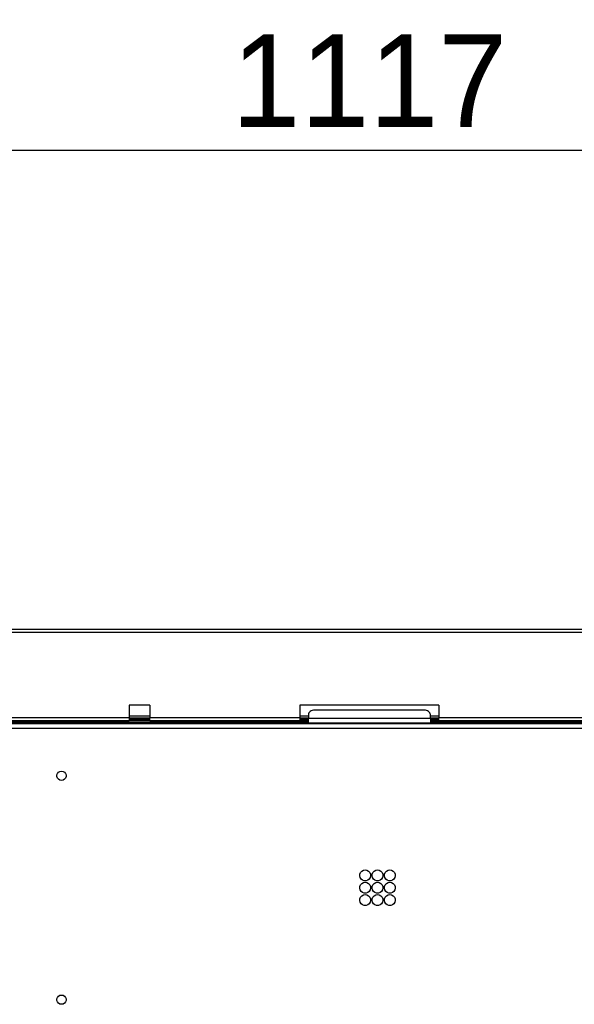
# Model space of a CAD drawing. Header units: millimetres. Extents: x 0 to 39025, y -31299 to 8400.
# Tile 203 of 256: x 14533 to 14893, y -11422 to -10784. Entities that reach past the tile are written whole.
import ezdxf

# ---------------------------------------------------------------- set-up
doc = ezdxf.new("R2010")
doc.units = ezdxf.units.MM
doc.header["$PDSIZE"] = -1
doc.layers.add('DIMENZIJE', color=4, linetype='Continuous')
doc.styles.add('SLDTEXTSTYLE6', font='txt')
doc.dimstyles.new('SLDDIMSTYLE0', dxfattribs={"dimtxt": 3, "dimasz": 3.414889, "dimexe": 0, "dimexo": 0.0625, "dimgap": 0.75, "dimtad": 1, "dimdec": 0, "dimlfac": 20, "dimrnd": 1e-09, "dimzin": 12, "dimdsep": 46, "dimtxsty": 'SLDTEXTSTYLE6', "dimsah": 1, "dimcen": 0.09, "dimadec": 0, "dimazin": 3, "dimtfac": 1, "dimtdec": 0, "dimtofl": 0, "dimtmove": 0, "dimatfit": 3, "dimfxl": 1, "dimfrac": 2, "dimtolj": 1, "dimtzin": 12, "dimarcsym": 0})

# ---------------------------------------------------------------- blocks, each defined once
blk = doc.blocks.new('Adapt 2 (spodaj)')
at = {"lineweight": 25}
for points in [[(6.52, 714.98), (6.52, 714.98), (1143.48, 714.98), (1143.48, 714.98)], [(6.52, 712.98), (6.52, 712.98), (1143.48, 712.98), (1143.48, 712.98)], [(432.66, 665.68), (432.66, 665.68), (419.35, 665.68), (419.35, 665.68)], [(419.35, 665.68), (419.35, 665.68), (419.35, 657.67), (419.35, 657.67)], [(432.66, 665.68), (432.66, 665.68), (432.66, 657.67), (432.66, 657.67)], [(620, 665.68), (620, 665.68), (530, 665.68), (530, 665.68)], [(530, 665.68), (530, 665.68), (530, 657.67), (530, 657.67)], [(620, 665.68), (620, 665.68), (620, 657.67), (620, 657.67)], [(167.4, 657.67), (167.4, 657.67), (419.35, 657.67), (419.35, 657.67)], [(419.35, 658.68), (419.35, 658.68), (432.66, 658.68), (432.66, 658.68)], [(419.35, 657.3), (419.35, 657.3), (432.66, 657.3), (432.66, 657.3)], [(432.66, 657.29), (432.66, 657.29), (419.35, 657.29), (419.35, 657.29)], [(432.66, 656.68), (432.66, 656.68), (419.35, 656.68), (419.35, 656.68)], [(432.66, 657.67), (432.66, 657.67), (530, 657.67), (530, 657.67)], [(530, 658.68), (530, 658.68), (535.5, 658.68), (535.5, 658.68)], [(530, 657.3), (530, 657.3), (535.5, 657.3), (535.5, 657.3)], [(535.5, 657.29), (535.5, 657.29), (530, 657.29), (530, 657.29)], [(530, 656.68), (530, 656.68), (535.5, 656.68), (535.5, 656.68)], [(535.5, 659.58), (535.5, 659.58), (535.5, 657), (535.5, 657)], [(614.5, 657), (614.5, 657), (535.5, 657), (535.5, 657)], [(610.5, 662.41), (610.5, 662.41), (539.5, 662.41), (539.5, 662.41)], [(614.5, 657), (614.5, 657), (614.5, 659.58), (614.5, 659.58)], [(614.5, 658.68), (614.5, 658.68), (620, 658.68), (620, 658.68)], [(614.5, 657.3), (614.5, 657.3), (620, 657.3), (620, 657.3)], [(620, 657.29), (620, 657.29), (614.5, 657.29), (614.5, 657.29)], [(614.5, 656.68), (614.5, 656.68), (620, 656.68), (620, 656.68)], [(620, 657.67), (620, 657.67), (792.85, 657.67), (792.85, 657.67)], [(1089.17, 653.63), (1089.17, 653.63), (60.83, 653.63), (60.83, 653.63)], [(69.85, 650.82), (69.85, 650.82), (1080.15, 650.82), (1080.15, 650.82)], [(164.4, 654.93), (164.4, 654.93), (533, 654.93), (533, 654.93)], [(164.4, 653.92), (164.4, 653.92), (533, 653.92), (533, 653.92)], [(167.4, 655.67), (167.4, 655.67), (419.35, 655.67), (419.35, 655.67)], [(432.66, 655.67), (432.66, 655.67), (419.35, 655.67), (419.35, 655.67)], [(432.66, 655.67), (432.66, 655.67), (530, 655.67), (530, 655.67)], [(530, 655.67), (530, 655.67), (535.5, 655.67), (535.5, 655.67)], [(533, 653.92), (533, 653.92), (533, 654.93), (533, 654.93)], [(533, 654.93), (533, 654.93), (535, 654.93), (535, 654.93)], [(535, 653.92), (535, 653.92), (533, 653.92), (533, 653.92)], [(535, 654.93), (535, 654.93), (535, 653.92), (535, 653.92)], [(535.5, 654.93), (535.5, 654.93), (535, 654.93), (535, 654.93)], [(535, 653.92), (535, 653.92), (535.5, 653.92), (535.5, 653.92)], [(614.5, 653.92), (614.5, 653.92), (535.5, 653.92), (535.5, 653.92)], [(614.5, 655.67), (614.5, 655.67), (620, 655.67), (620, 655.67)], [(615, 654.93), (615, 654.93), (614.5, 654.93), (614.5, 654.93)], [(614.5, 653.92), (614.5, 653.92), (615, 653.92), (615, 653.92)], [(615, 653.92), (615, 653.92), (615, 654.93), (615, 654.93)], [(615, 654.93), (615, 654.93), (617, 654.93), (617, 654.93)], [(617, 653.92), (617, 653.92), (615, 653.92), (615, 653.92)], [(617, 654.93), (617, 654.93), (617, 653.92), (617, 653.92)], [(617, 654.93), (617, 654.93), (822.5, 654.93), (822.5, 654.93)], [(617, 653.92), (617, 653.92), (822.5, 653.92), (822.5, 653.92)], [(620, 655.67), (620, 655.67), (792.85, 655.67), (792.85, 655.67)]]:
    blk.add_open_spline(points, degree=3, dxfattribs=at)
for points, knots in [([(419.35, 657.67), (419.35, 657.67), (419.35, 657.29), (419.35, 657.29), (419.35, 657.29), (419.35, 656.91), (419.35, 656.91), (419.35, 656.91), (419.35, 656.56), (419.35, 656.56), (419.35, 656.56), (419.35, 656.26), (419.35, 656.26), (419.35, 656.26), (419.35, 656.01), (419.35, 656.01), (419.35, 656.01), (419.35, 655.83), (419.35, 655.83), (419.35, 655.83), (419.35, 655.71), (419.35, 655.71), (419.35, 655.71), (419.35, 655.67), (419.35, 655.67)], [0, 0, 0, 0, 1, 1, 1, 2, 2, 2, 3, 3, 3, 4, 4, 4, 5, 5, 5, 6, 6, 6, 7, 7, 7, 8, 8, 8, 8]), ([(432.66, 655.67), (432.66, 655.67), (432.66, 655.71), (432.66, 655.71), (432.66, 655.71), (432.66, 655.83), (432.66, 655.83), (432.66, 655.83), (432.66, 656.01), (432.66, 656.01), (432.66, 656.01), (432.66, 656.26), (432.66, 656.26), (432.66, 656.26), (432.66, 656.56), (432.66, 656.56), (432.66, 656.56), (432.66, 656.91), (432.66, 656.91), (432.66, 656.91), (432.66, 657.29), (432.66, 657.29), (432.66, 657.29), (432.66, 657.67), (432.66, 657.67)], [0, 0, 0, 0, 1, 1, 1, 2, 2, 2, 3, 3, 3, 4, 4, 4, 5, 5, 5, 6, 6, 6, 7, 7, 7, 8, 8, 8, 8]), ([(530, 657.67), (530, 657.67), (530, 657.29), (530, 657.29), (530, 657.29), (530, 656.91), (530, 656.91), (530, 656.91), (530, 656.56), (530, 656.56), (530, 656.56), (530, 656.26), (530, 656.26), (530, 656.26), (530, 656.01), (530, 656.01), (530, 656.01), (530, 655.83), (530, 655.83), (530, 655.83), (530, 655.71), (530, 655.71), (530, 655.71), (530, 655.67), (530, 655.67)], [0, 0, 0, 0, 1, 1, 1, 2, 2, 2, 3, 3, 3, 4, 4, 4, 5, 5, 5, 6, 6, 6, 7, 7, 7, 8, 8, 8, 8]), ([(539.5, 662.41), (539.5, 662.41), (538.72, 662.36), (538.72, 662.36), (538.72, 662.36), (537.97, 662.19), (537.97, 662.19), (537.97, 662.19), (537.28, 661.93), (537.28, 661.93), (537.28, 661.93), (536.67, 661.58), (536.67, 661.58), (536.67, 661.58), (536.18, 661.15), (536.18, 661.15), (536.18, 661.15), (535.8, 660.66), (535.8, 660.66), (535.8, 660.66), (535.58, 660.13), (535.58, 660.13), (535.58, 660.13), (535.5, 659.58), (535.5, 659.58)], [0, 0, 0, 0, 1, 1, 1, 2, 2, 2, 3, 3, 3, 4, 4, 4, 5, 5, 5, 6, 6, 6, 7, 7, 7, 8, 8, 8, 8]), ([(535.5, 653.92), (535.5, 653.92), (535.5, 654), (535.5, 654), (535.5, 654), (535.5, 654.23), (535.5, 654.23), (535.5, 654.23), (535.5, 654.58), (535.5, 654.58), (535.5, 654.58), (535.5, 655.04), (535.5, 655.04), (535.5, 655.04), (535.5, 655.55), (535.5, 655.55), (535.5, 655.55), (535.5, 656.08), (535.5, 656.08), (535.5, 656.08), (535.5, 656.57), (535.5, 656.57), (535.5, 656.57), (535.5, 657), (535.5, 657)], [0, 0, 0, 0, 1, 1, 1, 2, 2, 2, 3, 3, 3, 4, 4, 4, 5, 5, 5, 6, 6, 6, 7, 7, 7, 8, 8, 8, 8]), ([(614.5, 659.58), (614.5, 659.58), (614.42, 660.13), (614.42, 660.13), (614.42, 660.13), (614.2, 660.66), (614.2, 660.66), (614.2, 660.66), (613.82, 661.15), (613.82, 661.15), (613.82, 661.15), (613.33, 661.58), (613.33, 661.58), (613.33, 661.58), (612.72, 661.93), (612.72, 661.93), (612.72, 661.93), (612.03, 662.19), (612.03, 662.19), (612.03, 662.19), (611.28, 662.36), (611.28, 662.36), (611.28, 662.36), (610.5, 662.41), (610.5, 662.41)], [0, 0, 0, 0, 1, 1, 1, 2, 2, 2, 3, 3, 3, 4, 4, 4, 5, 5, 5, 6, 6, 6, 7, 7, 7, 8, 8, 8, 8]), ([(614.5, 657), (614.5, 657), (614.5, 656.57), (614.5, 656.57), (614.5, 656.57), (614.5, 656.08), (614.5, 656.08), (614.5, 656.08), (614.5, 655.55), (614.5, 655.55), (614.5, 655.55), (614.5, 655.04), (614.5, 655.04), (614.5, 655.04), (614.5, 654.58), (614.5, 654.58), (614.5, 654.58), (614.5, 654.23), (614.5, 654.23), (614.5, 654.23), (614.5, 654), (614.5, 654), (614.5, 654), (614.5, 653.92), (614.5, 653.92)], [0, 0, 0, 0, 1, 1, 1, 2, 2, 2, 3, 3, 3, 4, 4, 4, 5, 5, 5, 6, 6, 6, 7, 7, 7, 8, 8, 8, 8]), ([(620, 655.67), (620, 655.67), (620, 655.71), (620, 655.71), (620, 655.71), (620, 655.83), (620, 655.83), (620, 655.83), (620, 656.01), (620, 656.01), (620, 656.01), (620, 656.26), (620, 656.26), (620, 656.26), (620, 656.56), (620, 656.56), (620, 656.56), (620, 656.91), (620, 656.91), (620, 656.91), (620, 657.29), (620, 657.29), (620, 657.29), (620, 657.67), (620, 657.67)], [0, 0, 0, 0, 1, 1, 1, 2, 2, 2, 3, 3, 3, 4, 4, 4, 5, 5, 5, 6, 6, 6, 7, 7, 7, 8, 8, 8, 8]), ([(375.5, 622.98), (375.5, 622.98), (374.47, 622.8), (374.47, 622.8), (374.47, 622.8), (373.57, 622.27), (373.57, 622.27), (373.57, 622.27), (372.9, 621.48), (372.9, 621.48), (372.9, 621.48), (372.55, 620.5), (372.55, 620.5), (372.55, 620.5), (372.55, 619.46), (372.55, 619.46), (372.55, 619.46), (372.9, 618.47), (372.9, 618.47), (372.9, 618.47), (373.57, 617.68), (373.57, 617.68), (373.57, 617.68), (374.47, 617.16), (374.47, 617.16), (374.47, 617.16), (375.5, 616.98), (375.5, 616.98), (375.5, 616.98), (376.53, 617.16), (376.53, 617.16), (376.53, 617.16), (377.43, 617.68), (377.43, 617.68), (377.43, 617.68), (378.1, 618.47), (378.1, 618.47), (378.1, 618.47), (378.46, 619.46), (378.46, 619.46), (378.46, 619.46), (378.46, 620.5), (378.46, 620.5), (378.46, 620.5), (378.1, 621.48), (378.1, 621.48), (378.1, 621.48), (377.43, 622.27), (377.43, 622.27), (377.43, 622.27), (376.53, 622.8), (376.53, 622.8), (376.53, 622.8), (375.5, 622.98), (375.5, 622.98)], [0, 0, 0, 0, 1, 1, 1, 2, 2, 2, 3, 3, 3, 4, 4, 4, 5, 5, 5, 6, 6, 6, 7, 7, 7, 8, 8, 8, 9, 9, 9, 10, 10, 10, 11, 11, 11, 12, 12, 12, 13, 13, 13, 14, 14, 14, 15, 15, 15, 16, 16, 16, 17, 17, 17, 18, 18, 18, 18]), ([(375.5, 616.98), (375.5, 616.98), (376.53, 617.16), (376.53, 617.16), (376.53, 617.16), (377.43, 617.68), (377.43, 617.68), (377.43, 617.68), (378.1, 618.47), (378.1, 618.47), (378.1, 618.47), (378.46, 619.46), (378.46, 619.46), (378.46, 619.46), (378.46, 620.5), (378.46, 620.5), (378.46, 620.5), (378.1, 621.48), (378.1, 621.48), (378.1, 621.48), (377.43, 622.27), (377.43, 622.27), (377.43, 622.27), (376.53, 622.8), (376.53, 622.8), (376.53, 622.8), (375.5, 622.98), (375.5, 622.98), (375.5, 622.98), (374.47, 622.8), (374.47, 622.8), (374.47, 622.8), (373.57, 622.27), (373.57, 622.27), (373.57, 622.27), (372.9, 621.48), (372.9, 621.48), (372.9, 621.48), (372.55, 620.5), (372.55, 620.5), (372.55, 620.5), (372.55, 619.46), (372.55, 619.46), (372.55, 619.46), (372.9, 618.47), (372.9, 618.47), (372.9, 618.47), (373.57, 617.68), (373.57, 617.68), (373.57, 617.68), (374.47, 617.16), (374.47, 617.16), (374.47, 617.16), (375.5, 616.98), (375.5, 616.98)], [0, 0, 0, 0, 1, 1, 1, 2, 2, 2, 3, 3, 3, 4, 4, 4, 5, 5, 5, 6, 6, 6, 7, 7, 7, 8, 8, 8, 9, 9, 9, 10, 10, 10, 11, 11, 11, 12, 12, 12, 13, 13, 13, 14, 14, 14, 15, 15, 15, 16, 16, 16, 17, 17, 17, 18, 18, 18, 18]), ([(572.25, 558.98), (572.25, 558.98), (571.11, 558.78), (571.11, 558.78), (571.11, 558.78), (570.1, 558.24), (570.1, 558.24), (570.1, 558.24), (569.32, 557.39), (569.32, 557.39), (569.32, 557.39), (568.86, 556.34), (568.86, 556.34), (568.86, 556.34), (568.76, 555.19), (568.76, 555.19), (568.76, 555.19), (569.04, 554.07), (569.04, 554.07), (569.04, 554.07), (569.67, 553.1), (569.67, 553.1), (569.67, 553.1), (570.58, 552.4), (570.58, 552.4), (570.58, 552.4), (571.68, 552.02), (571.68, 552.02), (571.68, 552.02), (572.83, 552.02), (572.83, 552.02), (572.83, 552.02), (573.92, 552.4), (573.92, 552.4), (573.92, 552.4), (574.83, 553.1), (574.83, 553.1), (574.83, 553.1), (575.45, 554.07), (575.45, 554.07), (575.45, 554.07), (575.74, 555.19), (575.74, 555.19), (575.74, 555.19), (575.64, 556.34), (575.64, 556.34), (575.64, 556.34), (575.18, 557.39), (575.18, 557.39), (575.18, 557.39), (574.4, 558.24), (574.4, 558.24), (574.4, 558.24), (573.39, 558.78), (573.39, 558.78), (573.39, 558.78), (572.25, 558.98), (572.25, 558.98)], [0, 0, 0, 0, 1, 1, 1, 2, 2, 2, 3, 3, 3, 4, 4, 4, 5, 5, 5, 6, 6, 6, 7, 7, 7, 8, 8, 8, 9, 9, 9, 10, 10, 10, 11, 11, 11, 12, 12, 12, 13, 13, 13, 14, 14, 14, 15, 15, 15, 16, 16, 16, 17, 17, 17, 18, 18, 18, 19, 19, 19, 19]), ([(580.25, 558.98), (580.25, 558.98), (579.11, 558.78), (579.11, 558.78), (579.11, 558.78), (578.1, 558.24), (578.1, 558.24), (578.1, 558.24), (577.32, 557.39), (577.32, 557.39), (577.32, 557.39), (576.86, 556.34), (576.86, 556.34), (576.86, 556.34), (576.76, 555.19), (576.76, 555.19), (576.76, 555.19), (577.04, 554.07), (577.04, 554.07), (577.04, 554.07), (577.68, 553.1), (577.68, 553.1), (577.68, 553.1), (578.58, 552.4), (578.58, 552.4), (578.58, 552.4), (579.67, 552.02), (579.67, 552.02), (579.67, 552.02), (580.83, 552.02), (580.83, 552.02), (580.83, 552.02), (581.92, 552.4), (581.92, 552.4), (581.92, 552.4), (582.83, 553.1), (582.83, 553.1), (582.83, 553.1), (583.45, 554.07), (583.45, 554.07), (583.45, 554.07), (583.74, 555.19), (583.74, 555.19), (583.74, 555.19), (583.64, 556.34), (583.64, 556.34), (583.64, 556.34), (583.18, 557.39), (583.18, 557.39), (583.18, 557.39), (582.4, 558.24), (582.4, 558.24), (582.4, 558.24), (581.39, 558.78), (581.39, 558.78), (581.39, 558.78), (580.25, 558.98), (580.25, 558.98)], [0, 0, 0, 0, 1, 1, 1, 2, 2, 2, 3, 3, 3, 4, 4, 4, 5, 5, 5, 6, 6, 6, 7, 7, 7, 8, 8, 8, 9, 9, 9, 10, 10, 10, 11, 11, 11, 12, 12, 12, 13, 13, 13, 14, 14, 14, 15, 15, 15, 16, 16, 16, 17, 17, 17, 18, 18, 18, 19, 19, 19, 19]), ([(588.25, 558.98), (588.25, 558.98), (587.11, 558.78), (587.11, 558.78), (587.11, 558.78), (586.1, 558.24), (586.1, 558.24), (586.1, 558.24), (585.32, 557.39), (585.32, 557.39), (585.32, 557.39), (584.86, 556.34), (584.86, 556.34), (584.86, 556.34), (584.76, 555.19), (584.76, 555.19), (584.76, 555.19), (585.05, 554.07), (585.05, 554.07), (585.05, 554.07), (585.67, 553.1), (585.67, 553.1), (585.67, 553.1), (586.58, 552.4), (586.58, 552.4), (586.58, 552.4), (587.67, 552.02), (587.67, 552.02), (587.67, 552.02), (588.83, 552.02), (588.83, 552.02), (588.83, 552.02), (589.92, 552.4), (589.92, 552.4), (589.92, 552.4), (590.82, 553.1), (590.82, 553.1), (590.82, 553.1), (591.46, 554.07), (591.46, 554.07), (591.46, 554.07), (591.74, 555.19), (591.74, 555.19), (591.74, 555.19), (591.64, 556.34), (591.64, 556.34), (591.64, 556.34), (591.18, 557.39), (591.18, 557.39), (591.18, 557.39), (590.4, 558.24), (590.4, 558.24), (590.4, 558.24), (589.38, 558.78), (589.38, 558.78), (589.38, 558.78), (588.25, 558.98), (588.25, 558.98)], [0, 0, 0, 0, 1, 1, 1, 2, 2, 2, 3, 3, 3, 4, 4, 4, 5, 5, 5, 6, 6, 6, 7, 7, 7, 8, 8, 8, 9, 9, 9, 10, 10, 10, 11, 11, 11, 12, 12, 12, 13, 13, 13, 14, 14, 14, 15, 15, 15, 16, 16, 16, 17, 17, 17, 18, 18, 18, 19, 19, 19, 19]), ([(572.25, 550.97), (572.25, 550.97), (571.11, 550.79), (571.11, 550.79), (571.11, 550.79), (570.1, 550.24), (570.1, 550.24), (570.1, 550.24), (569.32, 549.39), (569.32, 549.39), (569.32, 549.39), (568.86, 548.34), (568.86, 548.34), (568.86, 548.34), (568.76, 547.19), (568.76, 547.19), (568.76, 547.19), (569.04, 546.07), (569.04, 546.07), (569.04, 546.07), (569.67, 545.1), (569.67, 545.1), (569.67, 545.1), (570.58, 544.4), (570.58, 544.4), (570.58, 544.4), (571.68, 544.02), (571.68, 544.02), (571.68, 544.02), (572.83, 544.02), (572.83, 544.02), (572.83, 544.02), (573.92, 544.4), (573.92, 544.4), (573.92, 544.4), (574.83, 545.1), (574.83, 545.1), (574.83, 545.1), (575.45, 546.07), (575.45, 546.07), (575.45, 546.07), (575.74, 547.19), (575.74, 547.19), (575.74, 547.19), (575.64, 548.34), (575.64, 548.34), (575.64, 548.34), (575.18, 549.39), (575.18, 549.39), (575.18, 549.39), (574.4, 550.24), (574.4, 550.24), (574.4, 550.24), (573.39, 550.79), (573.39, 550.79), (573.39, 550.79), (572.25, 550.97), (572.25, 550.97)], [0, 0, 0, 0, 1, 1, 1, 2, 2, 2, 3, 3, 3, 4, 4, 4, 5, 5, 5, 6, 6, 6, 7, 7, 7, 8, 8, 8, 9, 9, 9, 10, 10, 10, 11, 11, 11, 12, 12, 12, 13, 13, 13, 14, 14, 14, 15, 15, 15, 16, 16, 16, 17, 17, 17, 18, 18, 18, 19, 19, 19, 19]), ([(580.25, 550.97), (580.25, 550.97), (579.11, 550.79), (579.11, 550.79), (579.11, 550.79), (578.1, 550.24), (578.1, 550.24), (578.1, 550.24), (577.32, 549.39), (577.32, 549.39), (577.32, 549.39), (576.86, 548.34), (576.86, 548.34), (576.86, 548.34), (576.76, 547.19), (576.76, 547.19), (576.76, 547.19), (577.04, 546.07), (577.04, 546.07), (577.04, 546.07), (577.68, 545.1), (577.68, 545.1), (577.68, 545.1), (578.58, 544.4), (578.58, 544.4), (578.58, 544.4), (579.67, 544.02), (579.67, 544.02), (579.67, 544.02), (580.83, 544.02), (580.83, 544.02), (580.83, 544.02), (581.92, 544.4), (581.92, 544.4), (581.92, 544.4), (582.83, 545.1), (582.83, 545.1), (582.83, 545.1), (583.45, 546.07), (583.45, 546.07), (583.45, 546.07), (583.74, 547.19), (583.74, 547.19), (583.74, 547.19), (583.64, 548.34), (583.64, 548.34), (583.64, 548.34), (583.18, 549.39), (583.18, 549.39), (583.18, 549.39), (582.4, 550.24), (582.4, 550.24), (582.4, 550.24), (581.39, 550.79), (581.39, 550.79), (581.39, 550.79), (580.25, 550.97), (580.25, 550.97)], [0, 0, 0, 0, 1, 1, 1, 2, 2, 2, 3, 3, 3, 4, 4, 4, 5, 5, 5, 6, 6, 6, 7, 7, 7, 8, 8, 8, 9, 9, 9, 10, 10, 10, 11, 11, 11, 12, 12, 12, 13, 13, 13, 14, 14, 14, 15, 15, 15, 16, 16, 16, 17, 17, 17, 18, 18, 18, 19, 19, 19, 19]), ([(588.25, 550.97), (588.25, 550.97), (587.11, 550.79), (587.11, 550.79), (587.11, 550.79), (586.1, 550.24), (586.1, 550.24), (586.1, 550.24), (585.32, 549.39), (585.32, 549.39), (585.32, 549.39), (584.86, 548.34), (584.86, 548.34), (584.86, 548.34), (584.76, 547.19), (584.76, 547.19), (584.76, 547.19), (585.05, 546.07), (585.05, 546.07), (585.05, 546.07), (585.67, 545.1), (585.67, 545.1), (585.67, 545.1), (586.58, 544.4), (586.58, 544.4), (586.58, 544.4), (587.67, 544.02), (587.67, 544.02), (587.67, 544.02), (588.83, 544.02), (588.83, 544.02), (588.83, 544.02), (589.92, 544.4), (589.92, 544.4), (589.92, 544.4), (590.82, 545.1), (590.82, 545.1), (590.82, 545.1), (591.46, 546.07), (591.46, 546.07), (591.46, 546.07), (591.74, 547.19), (591.74, 547.19), (591.74, 547.19), (591.64, 548.34), (591.64, 548.34), (591.64, 548.34), (591.18, 549.39), (591.18, 549.39), (591.18, 549.39), (590.4, 550.24), (590.4, 550.24), (590.4, 550.24), (589.38, 550.79), (589.38, 550.79), (589.38, 550.79), (588.25, 550.97), (588.25, 550.97)], [0, 0, 0, 0, 1, 1, 1, 2, 2, 2, 3, 3, 3, 4, 4, 4, 5, 5, 5, 6, 6, 6, 7, 7, 7, 8, 8, 8, 9, 9, 9, 10, 10, 10, 11, 11, 11, 12, 12, 12, 13, 13, 13, 14, 14, 14, 15, 15, 15, 16, 16, 16, 17, 17, 17, 18, 18, 18, 19, 19, 19, 19]), ([(572.25, 542.98), (572.25, 542.98), (571.11, 542.79), (571.11, 542.79), (571.11, 542.79), (570.1, 542.24), (570.1, 542.24), (570.1, 542.24), (569.32, 541.39), (569.32, 541.39), (569.32, 541.39), (568.86, 540.33), (568.86, 540.33), (568.86, 540.33), (568.76, 539.19), (568.76, 539.19), (568.76, 539.19), (569.04, 538.07), (569.04, 538.07), (569.04, 538.07), (569.67, 537.11), (569.67, 537.11), (569.67, 537.11), (570.58, 536.4), (570.58, 536.4), (570.58, 536.4), (571.68, 536.02), (571.68, 536.02), (571.68, 536.02), (572.83, 536.02), (572.83, 536.02), (572.83, 536.02), (573.92, 536.4), (573.92, 536.4), (573.92, 536.4), (574.83, 537.11), (574.83, 537.11), (574.83, 537.11), (575.45, 538.07), (575.45, 538.07), (575.45, 538.07), (575.74, 539.19), (575.74, 539.19), (575.74, 539.19), (575.64, 540.33), (575.64, 540.33), (575.64, 540.33), (575.18, 541.39), (575.18, 541.39), (575.18, 541.39), (574.4, 542.24), (574.4, 542.24), (574.4, 542.24), (573.39, 542.79), (573.39, 542.79), (573.39, 542.79), (572.25, 542.98), (572.25, 542.98)], [0, 0, 0, 0, 1, 1, 1, 2, 2, 2, 3, 3, 3, 4, 4, 4, 5, 5, 5, 6, 6, 6, 7, 7, 7, 8, 8, 8, 9, 9, 9, 10, 10, 10, 11, 11, 11, 12, 12, 12, 13, 13, 13, 14, 14, 14, 15, 15, 15, 16, 16, 16, 17, 17, 17, 18, 18, 18, 19, 19, 19, 19]), ([(580.25, 542.98), (580.25, 542.98), (579.11, 542.79), (579.11, 542.79), (579.11, 542.79), (578.1, 542.24), (578.1, 542.24), (578.1, 542.24), (577.32, 541.39), (577.32, 541.39), (577.32, 541.39), (576.86, 540.33), (576.86, 540.33), (576.86, 540.33), (576.76, 539.19), (576.76, 539.19), (576.76, 539.19), (577.04, 538.07), (577.04, 538.07), (577.04, 538.07), (577.68, 537.11), (577.68, 537.11), (577.68, 537.11), (578.58, 536.4), (578.58, 536.4), (578.58, 536.4), (579.67, 536.02), (579.67, 536.02), (579.67, 536.02), (580.83, 536.02), (580.83, 536.02), (580.83, 536.02), (581.92, 536.4), (581.92, 536.4), (581.92, 536.4), (582.83, 537.11), (582.83, 537.11), (582.83, 537.11), (583.45, 538.07), (583.45, 538.07), (583.45, 538.07), (583.74, 539.19), (583.74, 539.19), (583.74, 539.19), (583.64, 540.33), (583.64, 540.33), (583.64, 540.33), (583.18, 541.39), (583.18, 541.39), (583.18, 541.39), (582.4, 542.24), (582.4, 542.24), (582.4, 542.24), (581.39, 542.79), (581.39, 542.79), (581.39, 542.79), (580.25, 542.98), (580.25, 542.98)], [0, 0, 0, 0, 1, 1, 1, 2, 2, 2, 3, 3, 3, 4, 4, 4, 5, 5, 5, 6, 6, 6, 7, 7, 7, 8, 8, 8, 9, 9, 9, 10, 10, 10, 11, 11, 11, 12, 12, 12, 13, 13, 13, 14, 14, 14, 15, 15, 15, 16, 16, 16, 17, 17, 17, 18, 18, 18, 19, 19, 19, 19]), ([(588.25, 542.98), (588.25, 542.98), (587.11, 542.79), (587.11, 542.79), (587.11, 542.79), (586.1, 542.24), (586.1, 542.24), (586.1, 542.24), (585.32, 541.39), (585.32, 541.39), (585.32, 541.39), (584.86, 540.33), (584.86, 540.33), (584.86, 540.33), (584.76, 539.19), (584.76, 539.19), (584.76, 539.19), (585.05, 538.07), (585.05, 538.07), (585.05, 538.07), (585.67, 537.11), (585.67, 537.11), (585.67, 537.11), (586.58, 536.4), (586.58, 536.4), (586.58, 536.4), (587.67, 536.02), (587.67, 536.02), (587.67, 536.02), (588.83, 536.02), (588.83, 536.02), (588.83, 536.02), (589.92, 536.4), (589.92, 536.4), (589.92, 536.4), (590.82, 537.11), (590.82, 537.11), (590.82, 537.11), (591.46, 538.07), (591.46, 538.07), (591.46, 538.07), (591.74, 539.19), (591.74, 539.19), (591.74, 539.19), (591.64, 540.33), (591.64, 540.33), (591.64, 540.33), (591.18, 541.39), (591.18, 541.39), (591.18, 541.39), (590.4, 542.24), (590.4, 542.24), (590.4, 542.24), (589.38, 542.79), (589.38, 542.79), (589.38, 542.79), (588.25, 542.98), (588.25, 542.98)], [0, 0, 0, 0, 1, 1, 1, 2, 2, 2, 3, 3, 3, 4, 4, 4, 5, 5, 5, 6, 6, 6, 7, 7, 7, 8, 8, 8, 9, 9, 9, 10, 10, 10, 11, 11, 11, 12, 12, 12, 13, 13, 13, 14, 14, 14, 15, 15, 15, 16, 16, 16, 17, 17, 17, 18, 18, 18, 19, 19, 19, 19]), ([(375.5, 477.98), (375.5, 477.98), (374.47, 477.79), (374.47, 477.79), (374.47, 477.79), (373.57, 477.28), (373.57, 477.28), (373.57, 477.28), (372.9, 476.47), (372.9, 476.47), (372.9, 476.47), (372.55, 475.5), (372.55, 475.5), (372.55, 475.5), (372.55, 474.45), (372.55, 474.45), (372.55, 474.45), (372.9, 473.48), (372.9, 473.48), (372.9, 473.48), (373.57, 472.68), (373.57, 472.68), (373.57, 472.68), (374.47, 472.16), (374.47, 472.16), (374.47, 472.16), (375.5, 471.98), (375.5, 471.98), (375.5, 471.98), (376.53, 472.16), (376.53, 472.16), (376.53, 472.16), (377.43, 472.68), (377.43, 472.68), (377.43, 472.68), (378.1, 473.48), (378.1, 473.48), (378.1, 473.48), (378.46, 474.45), (378.46, 474.45), (378.46, 474.45), (378.46, 475.5), (378.46, 475.5), (378.46, 475.5), (378.1, 476.47), (378.1, 476.47), (378.1, 476.47), (377.43, 477.28), (377.43, 477.28), (377.43, 477.28), (376.53, 477.79), (376.53, 477.79), (376.53, 477.79), (375.5, 477.98), (375.5, 477.98)], [0, 0, 0, 0, 1, 1, 1, 2, 2, 2, 3, 3, 3, 4, 4, 4, 5, 5, 5, 6, 6, 6, 7, 7, 7, 8, 8, 8, 9, 9, 9, 10, 10, 10, 11, 11, 11, 12, 12, 12, 13, 13, 13, 14, 14, 14, 15, 15, 15, 16, 16, 16, 17, 17, 17, 18, 18, 18, 18]), ([(375.5, 471.98), (375.5, 471.98), (376.53, 472.16), (376.53, 472.16), (376.53, 472.16), (377.43, 472.68), (377.43, 472.68), (377.43, 472.68), (378.1, 473.48), (378.1, 473.48), (378.1, 473.48), (378.46, 474.45), (378.46, 474.45), (378.46, 474.45), (378.46, 475.5), (378.46, 475.5), (378.46, 475.5), (378.1, 476.47), (378.1, 476.47), (378.1, 476.47), (377.43, 477.28), (377.43, 477.28), (377.43, 477.28), (376.53, 477.79), (376.53, 477.79), (376.53, 477.79), (375.5, 477.98), (375.5, 477.98), (375.5, 477.98), (374.47, 477.79), (374.47, 477.79), (374.47, 477.79), (373.57, 477.28), (373.57, 477.28), (373.57, 477.28), (372.9, 476.47), (372.9, 476.47), (372.9, 476.47), (372.55, 475.5), (372.55, 475.5), (372.55, 475.5), (372.55, 474.45), (372.55, 474.45), (372.55, 474.45), (372.9, 473.48), (372.9, 473.48), (372.9, 473.48), (373.57, 472.68), (373.57, 472.68), (373.57, 472.68), (374.47, 472.16), (374.47, 472.16), (374.47, 472.16), (375.5, 471.98), (375.5, 471.98)], [0, 0, 0, 0, 1, 1, 1, 2, 2, 2, 3, 3, 3, 4, 4, 4, 5, 5, 5, 6, 6, 6, 7, 7, 7, 8, 8, 8, 9, 9, 9, 10, 10, 10, 11, 11, 11, 12, 12, 12, 13, 13, 13, 14, 14, 14, 15, 15, 15, 16, 16, 16, 17, 17, 17, 18, 18, 18, 18])]:
    blk.add_open_spline(points, degree=3, knots=knots, dxfattribs=at)
blk = doc.blocks.new('*D94')
at = {"layer": 'Defpoints', "color": 0, "transparency": 16777216}
for p in [(15318.44, -10868.44), (14201.26, -11212.76), (15318.44, -11212.72)]:
    blk.add_point(p, dxfattribs=at)
at = {"layer": 'DIMENZIJE', "color": 0, "lineweight": -2, "transparency": 16777216}
for p, q in [((14201.26, -11211.51), (14201.26, -10848.44)), ((15318.44, -11211.47), (15318.44, -10848.44)), ((14269.55, -10868.44), (15250.14, -10868.44))]:
    blk.add_line(p, q, dxfattribs=at)
at = {"layer": 'DIMENZIJE', "color": 0, "transparency": 16777216}
for points in [[(14269.55, -10857.06), (14269.55, -10879.82), (14201.26, -10868.44)], [(15250.14, -10857.06), (15250.14, -10879.82), (15318.44, -10868.44)]]:
    blk.add_solid(points, dxfattribs=at)
at = {"layer": 'DIMENZIJE', "color": 0, "transparency": 16777216, "insert": (14759.85, -10823.44), "char_height": 60, "attachment_point": 5, "style": 'SLDTEXTSTYLE6'}
blk.add_mtext('\\A1;1117', dxfattribs=at)

msp = doc.modelspace()

# ---------------------------------------------------------------- block references
at = {"color": 1}
msp.add_blockref('Adapt 2 (spodaj)', (14184.86, -11893.57), dxfattribs=at)

# ---------------------------------------------------------------- dimensions: what is measured, and where the dimension line sits
at = {"layer": 'DIMENZIJE'}
dim = msp.add_linear_dim(base=(15318.44, -10868.44), p1=(14201.26, -11212.76), p2=(15318.44, -11212.72), dimstyle='SLDDIMSTYLE0', override={"dimscale": 20, "dimexe": 1, "dimlfac": 1, "dimdle": 1, "dimtofl": 1}, dxfattribs=at)
dim.commit()
dim.dimension.update_dxf_attribs({"geometry": '*D94', "text_midpoint": (14759.85, -10823.44)})

doc.saveas('drawing.dxf')
